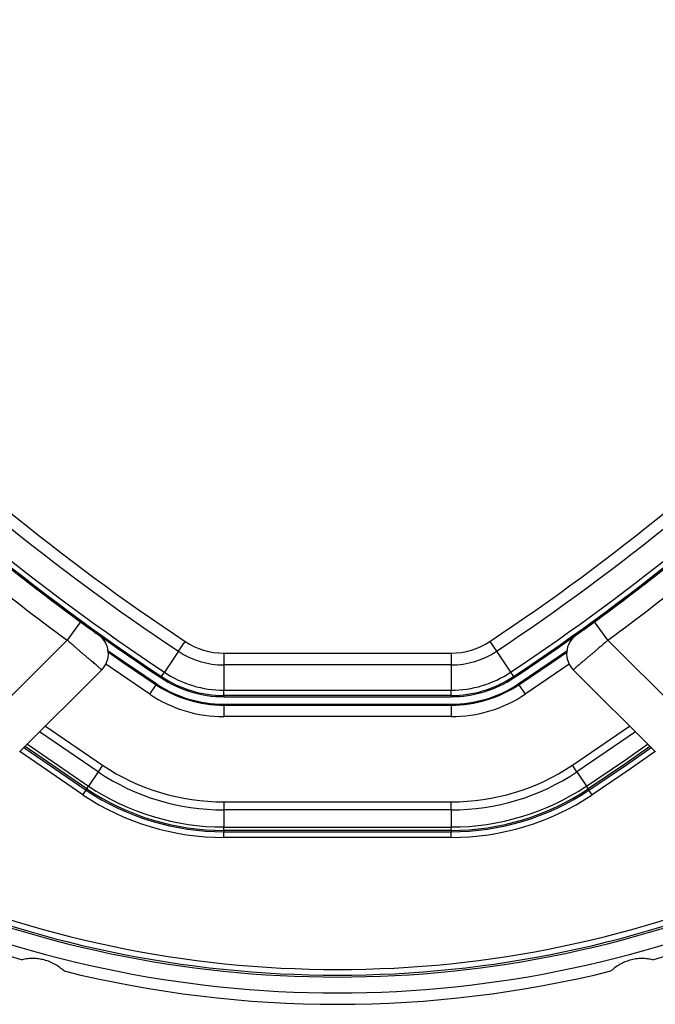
# Model space of a CAD drawing. Header units: millimetres. Extents: x 20 to 22981, y 40 to 19992.
# Tile 83 of 158: x 6723 to 6835, y 14496 to 14669. Entities that reach past the tile are written whole.
import ezdxf

# ---------------------------------------------------------------- set-up
doc = ezdxf.new("R2010")
doc.units = ezdxf.units.MM
doc.header["$LTSCALE"] = 2

msp = doc.modelspace()

# ---------------------------------------------------------------- linework, layer by layer
at = {"color": 7, "linetype": 'Continuous', "lineweight": 25}
for p, q in [((6730.92, 14565.29), (6734.1, 14562.92)), ((6824.47, 14562.92), (6827.66, 14565.29)), ((6734.1, 14562.92), (6731.74, 14559.7)), ((6826.84, 14559.7), (6824.47, 14562.92)), ((6717.72, 14545.69), (6731.74, 14559.7)), ((6751.33, 14557.74), (6752.48, 14559.48)), ((6806.09, 14559.48), (6807.25, 14557.74)), ((6826.84, 14559.7), (6840.85, 14545.69)), ((6751.33, 14557.74), (6748.87, 14554.04)), ((6759.31, 14557.41), (6799.26, 14557.41)), ((6759.31, 14557.41), (6759.31, 14555.33)), ((6799.26, 14557.41), (6799.26, 14555.33)), ((6807.25, 14557.74), (6809.71, 14554.04)), ((6799.26, 14555.33), (6759.31, 14555.33)), ((6759.31, 14555.33), (6759.31, 14550.88)), ((6799.26, 14555.33), (6799.26, 14550.88)), ((6737.84, 14554.49), (6723.38, 14540.03)), ((6748.36, 14553.28), (6748.87, 14554.04)), ((6809.71, 14554.04), (6810.22, 14553.28)), ((6835.2, 14540.03), (6820.74, 14554.49)), ((6746.3, 14550.18), (6747.4, 14551.84)), ((6747.5, 14551.99), (6747.4, 14551.84)), ((6748.36, 14553.28), (6748.24, 14553.09)), ((6810.22, 14553.28), (6810.34, 14553.09)), ((6811.08, 14551.99), (6811.17, 14551.84)), ((6811.17, 14551.84), (6812.28, 14550.18)), ((6759.31, 14550.88), (6799.26, 14550.88)), ((6759.31, 14549.97), (6759.31, 14550.88)), ((6799.26, 14549.97), (6799.26, 14550.88)), ((6799.26, 14549.97), (6759.31, 14549.97)), ((6759.31, 14549.97), (6759.31, 14549.75)), ((6759.31, 14549.75), (6799.26, 14549.75)), ((6759.31, 14548.42), (6759.31, 14548.24)), ((6759.31, 14548.42), (6799.26, 14548.42)), ((6799.26, 14549.97), (6799.26, 14549.75)), ((6799.26, 14548.42), (6799.26, 14548.24)), ((6759.31, 14548.24), (6759.31, 14546.24)), ((6759.31, 14548.24), (6799.26, 14548.24)), ((6799.26, 14548.24), (6799.26, 14546.24)), ((6799.26, 14546.24), (6759.31, 14546.24)), ((6737.2, 14536.51), (6735.54, 14534.01)), ((6737.99, 14537.68), (6737.2, 14536.51)), ((6821.38, 14536.51), (6820.59, 14537.68)), ((6821.38, 14536.51), (6823.04, 14534.01)), ((6734.52, 14532.48), (6735.08, 14533.31)), ((6735.22, 14533.52), (6735.08, 14533.31)), ((6735.22, 14533.52), (6735.54, 14534.01)), ((6823.36, 14533.52), (6823.04, 14534.01)), ((6823.36, 14533.52), (6823.5, 14533.31)), ((6824.05, 14532.48), (6823.5, 14533.31)), ((6759.31, 14531.24), (6799.26, 14531.24)), ((6759.31, 14531.24), (6759.31, 14529.82)), ((6799.26, 14529.82), (6799.26, 14531.24)), ((6799.26, 14529.82), (6759.31, 14529.82)), ((6759.31, 14529.82), (6759.31, 14526.82)), ((6799.26, 14529.82), (6799.26, 14526.82)), ((6759.31, 14526.82), (6799.26, 14526.82)), ((6759.31, 14526.24), (6759.31, 14526.82)), ((6799.26, 14526.24), (6759.31, 14526.24)), ((6759.31, 14526.24), (6759.31, 14525.99)), ((6759.31, 14525.99), (6799.26, 14525.99)), ((6759.31, 14524.99), (6759.31, 14525.99)), ((6799.26, 14526.24), (6799.26, 14526.82)), ((6799.26, 14526.24), (6799.26, 14525.99)), ((6799.26, 14524.99), (6799.26, 14525.99)), ((6799.26, 14524.99), (6759.31, 14524.99))]:
    msp.add_line(p, q, dxfattribs=at)
at = {"color": 8, "linetype": 'Continuous', "lineweight": 25}
for p, q in [((6746.3, 14550.18), (6738.55, 14555.46)), ((6820.02, 14555.46), (6812.28, 14550.18)), ((6737.2, 14536.51), (6726.92, 14543.57)), ((6727.93, 14544.58), (6737.99, 14537.68)), ((6820.59, 14537.68), (6830.64, 14544.58)), ((6831.66, 14543.57), (6821.38, 14536.51)), ((6734.52, 14532.48), (6723.45, 14540.1)), ((6724.17, 14540.82), (6735.08, 14533.31)), ((6735.22, 14533.52), (6724.35, 14541)), ((6724.77, 14541.42), (6735.54, 14534.01))]:
    msp.add_line(p, q, dxfattribs=at)
at = {"color": 7, "linetype": 'Continuous', "lineweight": 25, "flags": 128}
for points in [[(6738.98, 14557.82), (6741.71, 14555.92), (6747.5, 14551.99)], [(6739, 14557.59), (6741.62, 14555.76), (6747.4, 14551.84)], [(6811.08, 14551.99), (6816.87, 14555.92), (6819.6, 14557.82)], [(6811.17, 14551.84), (6816.95, 14555.76), (6819.58, 14557.59)], [(6823.5, 14533.31), (6830.25, 14537.9), (6834.41, 14540.82)]]:
    msp.add_lwpolyline(points, dxfattribs=at)
at = {"color": 8, "linetype": 'Continuous', "lineweight": 25, "flags": 128}
for points in [[(6823.04, 14534.01), (6829.91, 14538.67), (6833.81, 14541.42)], [(6834.23, 14541), (6830.16, 14538.14), (6823.36, 14533.52)], [(6835.13, 14540.1), (6830.82, 14537.08), (6824.05, 14532.48)]]:
    msp.add_lwpolyline(points, dxfattribs=at)
at = {"color": 7, "linetype": 'Continuous', "lineweight": 25}
for centre, radius, start, end in [((6969.78, 14886.14), 392.33, 213.6328, 236.3672), ((6588.79, 14886.14), 392.33, 303.6328, 326.3672), ((6969.78, 14886.14), 394.42, 213.6328, 236.3672), ((6588.79, 14886.14), 394.42, 303.6328, 326.3672), ((6969.78, 14886.14), 399.78, 213.6328, 236.3672), ((6969.78, 14886.14), 398.86, 213.6328, 236.3672), ((6588.79, 14886.14), 398.86, 303.6328, 326.3672), ((6588.79, 14886.14), 399.78, 303.6328, 326.3672), ((6969.78, 14886.14), 400, 228.1529, 236.3672), ((6588.79, 14886.14), 400, 303.6328, 311.8471), ((6970.89, 14885.31), 404, 227.9276, 233.7036), ((6587.69, 14885.31), 404, 306.2964, 312.0724), ((6969.78, 14886.14), 400, 229.1474, 236.3672), ((6588.79, 14886.14), 400, 303.6328, 310.8526), ((6735.01, 14557.32), 4, 315, 54.2779), ((6823.57, 14557.32), 4, 125.7221, 225), ((6759.31, 14569.75), 12.33, 236.3672, 270), ((6799.26, 14569.75), 12.33, 270, 303.6328), ((6759.31, 14569.75), 14.42, 236.3672, 270), ((6799.26, 14569.75), 14.42, 270, 303.6328), ((6759.31, 14569.75), 18.86, 236.3672, 270), ((6799.26, 14569.75), 18.86, 270, 303.6328), ((6759.31, 14569.75), 21.5, 236.3672, 270), ((6759.31, 14569.75), 21.33, 236.3672, 270), ((6759.31, 14569.75), 20, 236.3672, 270), ((6759.31, 14569.75), 19.78, 236.3672, 270), ((6799.26, 14569.75), 19.78, 270, 303.6328), ((6799.26, 14569.75), 20, 270, 303.6328), ((6799.26, 14569.75), 21.33, 270, 303.6328), ((6799.26, 14569.75), 21.5, 270, 303.6328), ((6759.31, 14569.75), 23.5, 236.3672, 270), ((6799.26, 14569.75), 23.5, 270, 303.6328), ((6759.31, 14569.75), 39.92, 236.3672, 270), ((6759.31, 14569.75), 38.51, 236.3672, 270), ((6799.26, 14569.75), 38.51, 270, 303.6328), ((6799.26, 14569.75), 39.92, 270, 303.6328), ((6759.31, 14569.75), 43.76, 236.3672, 270), ((6759.31, 14569.75), 43.51, 236.3672, 270), ((6759.31, 14569.75), 42.92, 236.3672, 270), ((6799.26, 14569.75), 42.92, 270, 303.6328), ((6799.26, 14569.75), 43.51, 270, 303.6328), ((6799.26, 14569.75), 43.76, 270, 303.6328), ((6759.31, 14569.75), 44.76, 236.3672, 270), ((6799.26, 14569.75), 44.76, 270, 303.6328), ((6779.29, 14695.64), 195.2, 246.1724, 293.8276), ((6779.29, 14695.64), 198, 245.8585, 294.1415), ((6779.29, 14695.64), 200, 245.6403, 253.9094), ((6779.29, 14695.64), 200, 286.0906, 294.3597), ((6779.29, 14695.64), 200, 256.0906, 283.9094)]:
    msp.add_arc(centre, radius, start, end, dxfattribs=at)
at = {"color": 8, "linetype": 'Continuous', "lineweight": 25}
for radius, start, end in [(194.87, 246.2097, 293.7903), (193.87, 246.3244, 293.6756)]:
    msp.add_arc((6779.29, 14695.64), radius, start, end, dxfattribs=at)
at = {"color": 7, "linetype": 'Continuous', "lineweight": 25}
for points, knots in [([(6734.1, 14562.92), (6734.36, 14562.74), (6734.97, 14562.29), (6735.88, 14561.62), (6736.69, 14561.04), (6737.24, 14560.64), (6737.31, 14560.59), (6737.35, 14560.57)], [0, 0, 0, 0, 0.148936, 0.363368, 0.575824, 0.787673, 1, 1, 1, 1]), ([(6821.23, 14560.57), (6821.24, 14560.58), (6821.28, 14560.6), (6821.66, 14560.87), (6822.39, 14561.4), (6823.37, 14562.12), (6824.11, 14562.65), (6824.47, 14562.92)], [0, 0, 0, 0, 0.133305, 0.348506, 0.565602, 0.783043, 1, 1, 1, 1]), ([(6737.84, 14554.49), (6737.84, 14554.49), (6737.83, 14554.5), (6737.76, 14554.56), (6737.66, 14554.64), (6737.46, 14554.81), (6737.19, 14555.05), (6736.84, 14555.34), (6736.54, 14555.6), (6736.21, 14555.88), (6735.85, 14556.19), (6735.45, 14556.52), (6735.03, 14556.88), (6734.59, 14557.25), (6734.13, 14557.65), (6733.65, 14558.06), (6733.09, 14558.54), (6732.45, 14559.09), (6731.97, 14559.5), (6731.74, 14559.7)], [0, 0, 0, 0, 0.052159, 0.104676, 0.158319, 0.21235, 0.317088, 0.370235, 0.424137, 0.476533, 0.529288, 0.582599, 0.636668, 0.689377, 0.74245, 0.796668, 0.85128, 0.925373, 1, 1, 1, 1]), ([(6826.84, 14559.7), (6826.67, 14559.55), (6826.33, 14559.26), (6825.82, 14558.82), (6825.31, 14558.39), (6824.81, 14557.96), (6824.33, 14557.55), (6823.86, 14557.15), (6823.42, 14556.77), (6823, 14556.41), (6822.61, 14556.08), (6822.25, 14555.78), (6821.92, 14555.5), (6821.53, 14555.17), (6821.22, 14554.9), (6820.99, 14554.71), (6820.86, 14554.59), (6820.76, 14554.51), (6820.74, 14554.5), (6820.74, 14554.49)], [0, 0, 0, 0, 0.053326, 0.107028, 0.161914, 0.21721, 0.270624, 0.324415, 0.379401, 0.4348, 0.488108, 0.541793, 0.596673, 0.651967, 0.75832, 0.812311, 0.867099, 0.933183, 1, 1, 1, 1]), ([(6731.21, 14501.51), (6730.98, 14501.71), (6730.5, 14502.13), (6729.66, 14502.68), (6728.72, 14503.13), (6727.75, 14503.45), (6726.76, 14503.65), (6725.79, 14503.71), (6724.8, 14503.67), (6724.17, 14503.54), (6723.86, 14503.48)], [0, 0, 0, 0, 0.125658, 0.254213, 0.380096, 0.510315, 0.625689, 0.744467, 0.870637, 1, 1, 1, 1]), ([(6834.72, 14503.48), (6834.41, 14503.54), (6833.79, 14503.67), (6832.79, 14503.71), (6831.75, 14503.64), (6830.75, 14503.43), (6829.8, 14503.1), (6828.92, 14502.68), (6828.09, 14502.14), (6827.61, 14501.72), (6827.37, 14501.51)], [0, 0, 0, 0, 0.125658, 0.254213, 0.380096, 0.510315, 0.625689, 0.744467, 0.870637, 1, 1, 1, 1])]:
    msp.add_open_spline(points, degree=3, knots=knots, dxfattribs=at)

doc.saveas('drawing.dxf')
